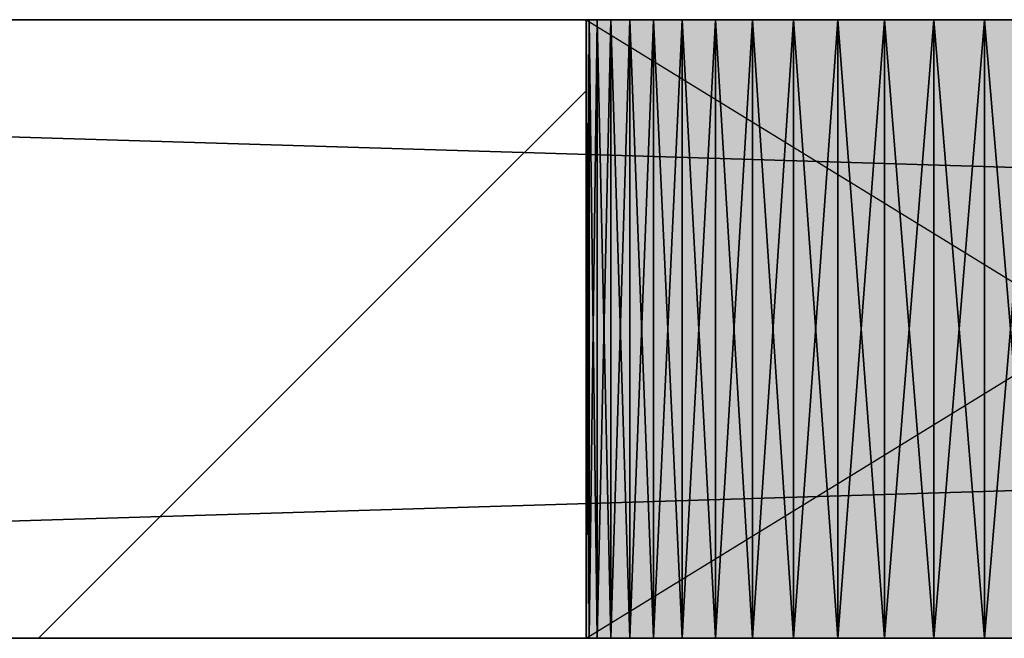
# Model space of a CAD drawing. Header units: millimetres. Extents: x 40580 to 559114, y -343730 to 81020.
# Tile 103 of 256: x 245579 to 245897, y -79493 to -79293. Entities that reach past the tile are written whole.
import ezdxf

# ---------------------------------------------------------------- set-up
doc = ezdxf.new("R2010")
doc.units = ezdxf.units.MM
doc.linetypes.add('______11', pattern=[500, 400, -50, 0, -50])
doc.linetypes.add('______5', pattern=[1100, 800, -100, 100, -100])
for name, color, linetype in [('____________', 7, 'Continuous'), ('___________________', 253, '______5'), ('__________________________', 22, 'Continuous')]:
    doc.layers.add(name, color=color, linetype=linetype)
doc.layers.add('Standard', color=7, linetype='Continuous', lineweight=25)

msp = doc.modelspace()

# ---------------------------------------------------------------- linework, layer by layer
at = {"layer": '____________', "color": 253, "linetype": '______5'}
msp.add_lwpolyline([(245585.12, -79493.15), (245585.12, -79493.15), (245722.31, -79355.96), (245722.31, -79355.96), (245762.15, -79316.12)], dxfattribs=at)
at = {"layer": '___________________', "color": 253, "linetype": '______11'}
msp.add_line((235004.65, -79293.15), (282084.65, -79293.15), dxfattribs=at)
msp.add_line((235004.65, -79293.15), (282084.65, -79293.15), dxfattribs=at)
at = {"layer": '__________________________', "color": 92, "linetype": 'Continuous'}
for p, q in [((246087.15, -79293.15), (245762.15, -79293.15)), ((245762.15, -79293.15), (245762.15, -79493.15)), ((245762.15, -79293.15), (246087.15, -79493.15)), ((245762.15, -79493.15), (246087.15, -79293.15)), ((245762.15, -79493.15), (246087.15, -79493.15))]:
    msp.add_line(p, q, dxfattribs=at)
at = {"layer": 'Standard', "color": 3, "linetype": 'Continuous'}
for points in [[(245762.15, -79493.15), (245762.15, -79293.15), (246087.15, -79493.15)], [(246087.15, -79493.15), (245762.15, -79293.15), (246087.15, -79293.15)]]:
    msp.add_solid(points, dxfattribs=at)

# ---------------------------------------------------------------- meshes
at = {"layer": '____________', "color": 7, "linetype": 'Continuous'}
mesh = msp.add_polyface(dxfattribs=at)
corners = [(250924.65, -79293.15, -3800), (244324.65, -79293.15, -3800), (244324.65, -79293.15, -350), (250924.65, -79293.15, -350), (246079.2, -79293.15, -2469.78), (246073.1, -79293.15, -2453.91), (246065.38, -79293.15, -2438.75), (246056.12, -79293.15, -2424.48), (246045.41, -79293.15, -2411.27), (246033.38, -79293.15, -2399.24), (246020.17, -79293.15, -2388.53), (246005.9, -79293.15, -2379.27), (245990.74, -79293.15, -2371.55), (245974.87, -79293.15, -2365.45), (245958.44, -79293.15, -2361.05), (245941.64, -79293.15, -2358.39), (245924.65, -79293.15, -2357.5), (245907.66, -79293.15, -2358.39), (245890.86, -79293.15, -2361.05), (245874.43, -79293.15, -2365.45), (245858.56, -79293.15, -2371.55), (245843.4, -79293.15, -2379.27), (245829.14, -79293.15, -2388.53), (245815.92, -79293.15, -2399.24), (245803.89, -79293.15, -2411.27), (245793.18, -79293.15, -2424.48), (245783.92, -79293.15, -2438.75), (245776.2, -79293.15, -2453.91), (245770.1, -79293.15, -2469.78), (245765.7, -79293.15, -2486.21), (245763.04, -79293.15, -2503.01), (245762.15, -79293.15, -2520), (245763.04, -79293.15, -2536.99), (245765.7, -79293.15, -2553.79), (245770.1, -79293.15, -2570.22), (245776.2, -79293.15, -2586.09), (245783.92, -79293.15, -2601.25), (245793.18, -79293.15, -2615.52), (245803.89, -79293.15, -2628.73), (245815.92, -79293.15, -2640.76), (245829.14, -79293.15, -2651.47), (245843.4, -79293.15, -2660.73), (245858.56, -79293.15, -2668.45), (245874.43, -79293.15, -2674.55), (245890.86, -79293.15, -2678.95), (245907.66, -79293.15, -2681.61), (245924.65, -79293.15, -2682.5), (245941.64, -79293.15, -2681.61), (245958.44, -79293.15, -2678.95), (245974.87, -79293.15, -2674.55), (245990.74, -79293.15, -2668.45), (246005.9, -79293.15, -2660.73), (246020.17, -79293.15, -2651.47), (246033.38, -79293.15, -2640.76), (246045.41, -79293.15, -2628.73), (246056.12, -79293.15, -2615.52), (246065.38, -79293.15, -2601.25), (246073.1, -79293.15, -2586.09), (246079.2, -79293.15, -2570.22), (246083.6, -79293.15, -2553.79), (246086.26, -79293.15, -2536.99), (246087.15, -79293.15, -2520), (246086.26, -79293.15, -2503.01), (246083.6, -79293.15, -2486.21), (246679.2, -79293.15, -2469.78), (246673.1, -79293.15, -2453.91), (246665.38, -79293.15, -2438.75), (246656.12, -79293.15, -2424.48), (246645.41, -79293.15, -2411.27), (246633.38, -79293.15, -2399.24), (246620.17, -79293.15, -2388.53), (246605.9, -79293.15, -2379.27), (246590.74, -79293.15, -2371.55), (246574.87, -79293.15, -2365.45), (246558.44, -79293.15, -2361.05), (246541.64, -79293.15, -2358.39), (246524.65, -79293.15, -2357.5), (246507.66, -79293.15, -2358.39), (246490.86, -79293.15, -2361.05), (246474.43, -79293.15, -2365.45), (246458.56, -79293.15, -2371.55), (246443.4, -79293.15, -2379.27), (246429.14, -79293.15, -2388.53), (246415.92, -79293.15, -2399.24), (246403.89, -79293.15, -2411.27), (246393.18, -79293.15, -2424.48), (246383.92, -79293.15, -2438.75), (246376.2, -79293.15, -2453.91), (246370.1, -79293.15, -2469.78), (246365.7, -79293.15, -2486.21), (246363.04, -79293.15, -2503.01), (246362.15, -79293.15, -2520), (246363.04, -79293.15, -2536.99), (246365.7, -79293.15, -2553.79), (246370.1, -79293.15, -2570.22), (246376.2, -79293.15, -2586.09), (246383.92, -79293.15, -2601.25), (246393.18, -79293.15, -2615.52), (246403.89, -79293.15, -2628.73), (246415.92, -79293.15, -2640.76), (246429.14, -79293.15, -2651.47), (246443.4, -79293.15, -2660.73), (246458.56, -79293.15, -2668.45), (246474.43, -79293.15, -2674.55), (246490.86, -79293.15, -2678.95), (246507.66, -79293.15, -2681.61), (246524.65, -79293.15, -2682.5), (246541.64, -79293.15, -2681.61), (246558.44, -79293.15, -2678.95), (246574.87, -79293.15, -2674.55), (246590.74, -79293.15, -2668.45), (246605.9, -79293.15, -2660.73), (246620.17, -79293.15, -2651.47), (246633.38, -79293.15, -2640.76), (246645.41, -79293.15, -2628.73), (246656.12, -79293.15, -2615.52), (246665.38, -79293.15, -2601.25), (246673.1, -79293.15, -2586.09), (246679.2, -79293.15, -2570.22), (246683.6, -79293.15, -2553.79), (246686.26, -79293.15, -2536.99), (246687.15, -79293.15, -2520), (246686.26, -79293.15, -2503.01), (246683.6, -79293.15, -2486.21), (248179.2, -79293.15, -2469.78), (248173.1, -79293.15, -2453.91), (248165.38, -79293.15, -2438.75), (248156.12, -79293.15, -2424.48), (248145.41, -79293.15, -2411.27), (248133.38, -79293.15, -2399.24), (248120.17, -79293.15, -2388.53), (248105.9, -79293.15, -2379.27), (248090.74, -79293.15, -2371.55), (248074.87, -79293.15, -2365.45), (248058.44, -79293.15, -2361.05), (248041.64, -79293.15, -2358.39), (248024.65, -79293.15, -2357.5), (248007.66, -79293.15, -2358.39), (247990.86, -79293.15, -2361.05), (247974.43, -79293.15, -2365.45), (247958.56, -79293.15, -2371.55), (247943.4, -79293.15, -2379.27), (247929.14, -79293.15, -2388.53), (247915.92, -79293.15, -2399.24), (247903.89, -79293.15, -2411.27), (247893.18, -79293.15, -2424.48), (247883.92, -79293.15, -2438.75), (247876.2, -79293.15, -2453.91), (247870.1, -79293.15, -2469.78), (247865.7, -79293.15, -2486.21), (247863.04, -79293.15, -2503.01), (247862.15, -79293.15, -2520), (247863.04, -79293.15, -2536.99), (247865.7, -79293.15, -2553.79), (247870.1, -79293.15, -2570.22), (247876.2, -79293.15, -2586.09), (247883.92, -79293.15, -2601.25), (247893.18, -79293.15, -2615.52), (247903.89, -79293.15, -2628.73), (247915.92, -79293.15, -2640.76), (247929.14, -79293.15, -2651.47), (247943.4, -79293.15, -2660.73), (247958.56, -79293.15, -2668.45), (247974.43, -79293.15, -2674.55), (247990.86, -79293.15, -2678.95), (248007.66, -79293.15, -2681.61), (248024.65, -79293.15, -2682.5), (248041.64, -79293.15, -2681.61), (248058.44, -79293.15, -2678.95), (248074.87, -79293.15, -2674.55), (248090.74, -79293.15, -2668.45), (248105.9, -79293.15, -2660.73), (248120.17, -79293.15, -2651.47), (248133.38, -79293.15, -2640.76), (248145.41, -79293.15, -2628.73), (248156.12, -79293.15, -2615.52), (248165.38, -79293.15, -2601.25), (248173.1, -79293.15, -2586.09), (248179.2, -79293.15, -2570.22), (248183.6, -79293.15, -2553.79), (248186.26, -79293.15, -2536.99), (248187.15, -79293.15, -2520), (248186.26, -79293.15, -2503.01), (248183.6, -79293.15, -2486.21)]
mesh.append_faces([[corners[k] for k in face] for face in [(0, 57, 104), (0, 119, 165), (138, 122, 3), (79, 5, 3)]], dxfattribs={"vtx0": -1, "vtx1": -1, "vtx2": -1, "color": 7})
mesh.append_faces([[corners[k] for k in face] for face in [(93, 57, 58), (60, 92, 93), (120, 155, 156), (121, 148, 149), (151, 120, 121), (0, 124, 125), (127, 3, 0), (148, 121, 122), (90, 4, 5), (9, 2, 3), (24, 1, 2)]], dxfattribs={"vtx0": -1, "vtx2": -1, "color": 7})
mesh.append_faces([[corners[k] for k in face] for face in [(58, 59, 93), (59, 60, 93), (60, 61, 92), (61, 62, 92), (62, 63, 92), (63, 4, 92), (93, 94, 57), (94, 95, 57), (95, 96, 57), (96, 97, 57), (97, 98, 57), (98, 99, 57), (99, 100, 57), (100, 101, 57), (101, 102, 57), (102, 103, 57), (103, 104, 57), (104, 105, 0), (105, 106, 0), (106, 107, 0), (107, 108, 0), (108, 109, 0), (109, 110, 0), (110, 111, 0), (111, 112, 0), (112, 113, 0), (113, 114, 0), (114, 115, 0), (115, 116, 0), (116, 117, 0), (117, 118, 0), (118, 119, 0), (119, 120, 156), (156, 157, 119), (157, 158, 119), (158, 159, 119), (159, 160, 119), (160, 161, 119), (161, 162, 119), (162, 163, 119), (163, 164, 119), (164, 165, 119), (165, 166, 0), (166, 167, 0), (167, 168, 0), (168, 169, 0), (169, 170, 0), (170, 171, 0), (171, 172, 0), (172, 173, 0), (173, 174, 0), (174, 175, 0), (175, 176, 0), (176, 177, 0), (177, 178, 0), (178, 179, 0), (179, 180, 0), (180, 181, 0), (181, 182, 0), (182, 183, 0), (183, 124, 0), (149, 150, 121), (150, 151, 121), (151, 152, 120), (152, 153, 120), (153, 154, 120), (154, 155, 120), (125, 126, 0), (126, 127, 0), (127, 128, 3), (128, 129, 3), (129, 130, 3), (130, 131, 3), (131, 132, 3), (132, 133, 3), (133, 134, 3), (134, 135, 3), (135, 136, 3), (136, 137, 3), (137, 138, 3), (138, 139, 122), (139, 140, 122), (140, 141, 122), (141, 142, 122), (142, 143, 122), (143, 144, 122), (144, 145, 122), (145, 146, 122), (146, 147, 122), (147, 148, 122), (122, 123, 3), (123, 64, 3), (64, 65, 3), (65, 66, 3), (66, 67, 3), (67, 68, 3), (68, 69, 3), (69, 70, 3), (70, 71, 3), (71, 72, 3), (72, 73, 3), (73, 74, 3), (74, 75, 3), (75, 76, 3), (76, 77, 3), (77, 78, 3), (78, 79, 3), (79, 80, 5), (80, 81, 5), (81, 82, 5), (82, 83, 5), (83, 84, 5), (84, 85, 5), (85, 86, 5), (86, 87, 5), (87, 88, 5), (88, 89, 5), (89, 90, 5), (90, 91, 4), (91, 92, 4), (5, 6, 3), (6, 7, 3), (7, 8, 3), (8, 9, 3), (9, 10, 2), (10, 11, 2), (11, 12, 2), (12, 13, 2), (13, 14, 2), (14, 15, 2), (15, 16, 2), (16, 17, 2), (17, 18, 2), (18, 19, 2), (19, 20, 2), (20, 21, 2), (21, 22, 2), (22, 23, 2), (23, 24, 2), (24, 25, 1), (25, 26, 1), (26, 27, 1), (27, 28, 1), (28, 29, 1), (29, 30, 1), (30, 31, 1), (31, 32, 1), (32, 33, 1), (33, 34, 1), (34, 35, 1), (35, 36, 1), (36, 37, 1), (37, 38, 1), (38, 39, 1), (39, 40, 1), (40, 41, 1), (41, 42, 1), (42, 43, 1), (43, 44, 1), (44, 45, 1), (45, 46, 1), (46, 47, 1), (47, 48, 1), (48, 49, 1), (49, 50, 1), (50, 51, 1), (51, 52, 1), (0, 1, 52), (52, 53, 0), (53, 54, 0), (54, 55, 0), (55, 56, 0), (56, 57, 0)]], dxfattribs={"vtx1": -1, "vtx2": -1, "color": 7})
mesh = msp.add_polyface(dxfattribs=at)
corners = [(244324.65, -79493.15, -3800), (244324.65, -79293.15, -3800), (250924.65, -79293.15, -3800), (250924.65, -79493.15, -3800)]
mesh.append_faces([[corners[k] for k in face] for face in [(1, 2, 0)]], dxfattribs={"vtx1": -1, "color": 7})
mesh.append_faces([[corners[k] for k in face] for face in [(2, 3, 0)]], dxfattribs={"vtx2": -1, "color": 7})
mesh = msp.add_polyface(dxfattribs=at)
corners = [(244324.65, -79293.15, -350), (244324.65, -79493.15, -350), (250924.65, -79493.15, -350), (250924.65, -79293.15, -350)]
mesh.append_faces([[corners[k] for k in face] for face in [(1, 2, 0)]], dxfattribs={"vtx1": -1, "color": 7})
mesh.append_faces([[corners[k] for k in face] for face in [(2, 3, 0)]], dxfattribs={"vtx2": -1, "color": 7})
mesh = msp.add_polyface(dxfattribs=at)
corners = [(245763.04, -79293.15, -2536.99), (245762.15, -79293.15, -2520), (245762.15, -79493.15, -2520), (245763.04, -79493.15, -2536.99)]
mesh.append_faces([[corners[k] for k in face] for face in [(1, 2, 0)]], dxfattribs={"vtx1": -1, "color": 7})
mesh.append_faces([[corners[k] for k in face] for face in [(2, 3, 0)]], dxfattribs={"vtx2": -1, "color": 7})
mesh = msp.add_polyface(dxfattribs=at)
corners = [(245762.15, -79293.15, -2520), (245763.04, -79293.15, -2503.01), (245763.04, -79493.15, -2503.01), (245762.15, -79493.15, -2520)]
mesh.append_faces([[corners[k] for k in face] for face in [(1, 2, 0)]], dxfattribs={"vtx1": -1, "color": 7})
mesh.append_faces([[corners[k] for k in face] for face in [(2, 3, 0)]], dxfattribs={"vtx2": -1, "color": 7})
mesh = msp.add_polyface(dxfattribs=at)
corners = [(245765.7, -79293.15, -2553.79), (245763.04, -79293.15, -2536.99), (245763.04, -79493.15, -2536.99), (245765.7, -79493.15, -2553.79)]
mesh.append_faces([[corners[k] for k in face] for face in [(1, 2, 0)]], dxfattribs={"vtx1": -1, "color": 7})
mesh.append_faces([[corners[k] for k in face] for face in [(2, 3, 0)]], dxfattribs={"vtx2": -1, "color": 7})
mesh = msp.add_polyface(dxfattribs=at)
corners = [(245763.04, -79293.15, -2503.01), (245765.7, -79293.15, -2486.21), (245765.7, -79493.15, -2486.21), (245763.04, -79493.15, -2503.01)]
mesh.append_faces([[corners[k] for k in face] for face in [(1, 2, 0)]], dxfattribs={"vtx1": -1, "color": 7})
mesh.append_faces([[corners[k] for k in face] for face in [(2, 3, 0)]], dxfattribs={"vtx2": -1, "color": 7})
mesh = msp.add_polyface(dxfattribs=at)
corners = [(245770.1, -79293.15, -2570.22), (245765.7, -79293.15, -2553.79), (245765.7, -79493.15, -2553.79), (245770.1, -79493.15, -2570.22)]
mesh.append_faces([[corners[k] for k in face] for face in [(1, 2, 0)]], dxfattribs={"vtx1": -1, "color": 7})
mesh.append_faces([[corners[k] for k in face] for face in [(2, 3, 0)]], dxfattribs={"vtx2": -1, "color": 7})
mesh = msp.add_polyface(dxfattribs=at)
corners = [(245765.7, -79293.15, -2486.21), (245770.1, -79293.15, -2469.78), (245770.1, -79493.15, -2469.78), (245765.7, -79493.15, -2486.21)]
mesh.append_faces([[corners[k] for k in face] for face in [(1, 2, 0)]], dxfattribs={"vtx1": -1, "color": 7})
mesh.append_faces([[corners[k] for k in face] for face in [(2, 3, 0)]], dxfattribs={"vtx2": -1, "color": 7})
mesh = msp.add_polyface(dxfattribs=at)
corners = [(245776.2, -79293.15, -2586.09), (245770.1, -79293.15, -2570.22), (245770.1, -79493.15, -2570.22), (245776.2, -79493.15, -2586.09)]
mesh.append_faces([[corners[k] for k in face] for face in [(1, 2, 0)]], dxfattribs={"vtx1": -1, "color": 7})
mesh.append_faces([[corners[k] for k in face] for face in [(2, 3, 0)]], dxfattribs={"vtx2": -1, "color": 7})
mesh = msp.add_polyface(dxfattribs=at)
corners = [(245770.1, -79293.15, -2469.78), (245776.2, -79293.15, -2453.91), (245776.2, -79493.15, -2453.91), (245770.1, -79493.15, -2469.78)]
mesh.append_faces([[corners[k] for k in face] for face in [(1, 2, 0)]], dxfattribs={"vtx1": -1, "color": 7})
mesh.append_faces([[corners[k] for k in face] for face in [(2, 3, 0)]], dxfattribs={"vtx2": -1, "color": 7})
mesh = msp.add_polyface(dxfattribs=at)
corners = [(245783.92, -79293.15, -2601.25), (245776.2, -79293.15, -2586.09), (245776.2, -79493.15, -2586.09), (245783.92, -79493.15, -2601.25)]
mesh.append_faces([[corners[k] for k in face] for face in [(1, 2, 0)]], dxfattribs={"vtx1": -1, "color": 7})
mesh.append_faces([[corners[k] for k in face] for face in [(2, 3, 0)]], dxfattribs={"vtx2": -1, "color": 7})
mesh = msp.add_polyface(dxfattribs=at)
corners = [(245776.2, -79293.15, -2453.91), (245783.92, -79293.15, -2438.75), (245783.92, -79493.15, -2438.75), (245776.2, -79493.15, -2453.91)]
mesh.append_faces([[corners[k] for k in face] for face in [(1, 2, 0)]], dxfattribs={"vtx1": -1, "color": 7})
mesh.append_faces([[corners[k] for k in face] for face in [(2, 3, 0)]], dxfattribs={"vtx2": -1, "color": 7})
mesh = msp.add_polyface(dxfattribs=at)
corners = [(245793.18, -79293.15, -2615.52), (245783.92, -79293.15, -2601.25), (245783.92, -79493.15, -2601.25), (245793.18, -79493.15, -2615.52)]
mesh.append_faces([[corners[k] for k in face] for face in [(1, 2, 0)]], dxfattribs={"vtx1": -1, "color": 7})
mesh.append_faces([[corners[k] for k in face] for face in [(2, 3, 0)]], dxfattribs={"vtx2": -1, "color": 7})
mesh = msp.add_polyface(dxfattribs=at)
corners = [(245783.92, -79293.15, -2438.75), (245793.18, -79293.15, -2424.48), (245793.18, -79493.15, -2424.48), (245783.92, -79493.15, -2438.75)]
mesh.append_faces([[corners[k] for k in face] for face in [(1, 2, 0)]], dxfattribs={"vtx1": -1, "color": 7})
mesh.append_faces([[corners[k] for k in face] for face in [(2, 3, 0)]], dxfattribs={"vtx2": -1, "color": 7})
mesh = msp.add_polyface(dxfattribs=at)
corners = [(245803.89, -79293.15, -2628.73), (245793.18, -79293.15, -2615.52), (245793.18, -79493.15, -2615.52), (245803.89, -79493.15, -2628.73)]
mesh.append_faces([[corners[k] for k in face] for face in [(1, 2, 0)]], dxfattribs={"vtx1": -1, "color": 7})
mesh.append_faces([[corners[k] for k in face] for face in [(2, 3, 0)]], dxfattribs={"vtx2": -1, "color": 7})
mesh = msp.add_polyface(dxfattribs=at)
corners = [(245793.18, -79293.15, -2424.48), (245803.89, -79293.15, -2411.27), (245803.89, -79493.15, -2411.27), (245793.18, -79493.15, -2424.48)]
mesh.append_faces([[corners[k] for k in face] for face in [(1, 2, 0)]], dxfattribs={"vtx1": -1, "color": 7})
mesh.append_faces([[corners[k] for k in face] for face in [(2, 3, 0)]], dxfattribs={"vtx2": -1, "color": 7})
mesh = msp.add_polyface(dxfattribs=at)
corners = [(245815.92, -79293.15, -2640.76), (245803.89, -79293.15, -2628.73), (245803.89, -79493.15, -2628.73), (245815.92, -79493.15, -2640.76)]
mesh.append_faces([[corners[k] for k in face] for face in [(1, 2, 0)]], dxfattribs={"vtx1": -1, "color": 7})
mesh.append_faces([[corners[k] for k in face] for face in [(2, 3, 0)]], dxfattribs={"vtx2": -1, "color": 7})
mesh = msp.add_polyface(dxfattribs=at)
corners = [(245803.89, -79293.15, -2411.27), (245815.92, -79293.15, -2399.24), (245815.92, -79493.15, -2399.24), (245803.89, -79493.15, -2411.27)]
mesh.append_faces([[corners[k] for k in face] for face in [(1, 2, 0)]], dxfattribs={"vtx1": -1, "color": 7})
mesh.append_faces([[corners[k] for k in face] for face in [(2, 3, 0)]], dxfattribs={"vtx2": -1, "color": 7})
mesh = msp.add_polyface(dxfattribs=at)
corners = [(245829.14, -79293.15, -2651.47), (245815.92, -79293.15, -2640.76), (245815.92, -79493.15, -2640.76), (245829.14, -79493.15, -2651.47)]
mesh.append_faces([[corners[k] for k in face] for face in [(1, 2, 0)]], dxfattribs={"vtx1": -1, "color": 7})
mesh.append_faces([[corners[k] for k in face] for face in [(2, 3, 0)]], dxfattribs={"vtx2": -1, "color": 7})
mesh = msp.add_polyface(dxfattribs=at)
corners = [(245815.92, -79293.15, -2399.24), (245829.14, -79293.15, -2388.53), (245829.14, -79493.15, -2388.53), (245815.92, -79493.15, -2399.24)]
mesh.append_faces([[corners[k] for k in face] for face in [(1, 2, 0)]], dxfattribs={"vtx1": -1, "color": 7})
mesh.append_faces([[corners[k] for k in face] for face in [(2, 3, 0)]], dxfattribs={"vtx2": -1, "color": 7})
mesh = msp.add_polyface(dxfattribs=at)
corners = [(245843.4, -79293.15, -2660.73), (245829.14, -79293.15, -2651.47), (245829.14, -79493.15, -2651.47), (245843.4, -79493.15, -2660.73)]
mesh.append_faces([[corners[k] for k in face] for face in [(1, 2, 0)]], dxfattribs={"vtx1": -1, "color": 7})
mesh.append_faces([[corners[k] for k in face] for face in [(2, 3, 0)]], dxfattribs={"vtx2": -1, "color": 7})
mesh = msp.add_polyface(dxfattribs=at)
corners = [(245829.14, -79293.15, -2388.53), (245843.4, -79293.15, -2379.27), (245843.4, -79493.15, -2379.27), (245829.14, -79493.15, -2388.53)]
mesh.append_faces([[corners[k] for k in face] for face in [(1, 2, 0)]], dxfattribs={"vtx1": -1, "color": 7})
mesh.append_faces([[corners[k] for k in face] for face in [(2, 3, 0)]], dxfattribs={"vtx2": -1, "color": 7})
mesh = msp.add_polyface(dxfattribs=at)
corners = [(245858.56, -79293.15, -2668.45), (245843.4, -79293.15, -2660.73), (245843.4, -79493.15, -2660.73), (245858.56, -79493.15, -2668.45)]
mesh.append_faces([[corners[k] for k in face] for face in [(1, 2, 0)]], dxfattribs={"vtx1": -1, "color": 7})
mesh.append_faces([[corners[k] for k in face] for face in [(2, 3, 0)]], dxfattribs={"vtx2": -1, "color": 7})
mesh = msp.add_polyface(dxfattribs=at)
corners = [(245843.4, -79293.15, -2379.27), (245858.56, -79293.15, -2371.55), (245858.56, -79493.15, -2371.55), (245843.4, -79493.15, -2379.27)]
mesh.append_faces([[corners[k] for k in face] for face in [(1, 2, 0)]], dxfattribs={"vtx1": -1, "color": 7})
mesh.append_faces([[corners[k] for k in face] for face in [(2, 3, 0)]], dxfattribs={"vtx2": -1, "color": 7})
mesh = msp.add_polyface(dxfattribs=at)
corners = [(245874.43, -79293.15, -2674.55), (245858.56, -79293.15, -2668.45), (245858.56, -79493.15, -2668.45), (245874.43, -79493.15, -2674.55)]
mesh.append_faces([[corners[k] for k in face] for face in [(1, 2, 0)]], dxfattribs={"vtx1": -1, "color": 7})
mesh.append_faces([[corners[k] for k in face] for face in [(2, 3, 0)]], dxfattribs={"vtx2": -1, "color": 7})
mesh = msp.add_polyface(dxfattribs=at)
corners = [(245858.56, -79293.15, -2371.55), (245874.43, -79293.15, -2365.45), (245874.43, -79493.15, -2365.45), (245858.56, -79493.15, -2371.55)]
mesh.append_faces([[corners[k] for k in face] for face in [(1, 2, 0)]], dxfattribs={"vtx1": -1, "color": 7})
mesh.append_faces([[corners[k] for k in face] for face in [(2, 3, 0)]], dxfattribs={"vtx2": -1, "color": 7})
mesh = msp.add_polyface(dxfattribs=at)
corners = [(245890.86, -79293.15, -2678.95), (245874.43, -79293.15, -2674.55), (245874.43, -79493.15, -2674.55), (245890.86, -79493.15, -2678.95)]
mesh.append_faces([[corners[k] for k in face] for face in [(1, 2, 0)]], dxfattribs={"vtx1": -1, "color": 7})
mesh.append_faces([[corners[k] for k in face] for face in [(2, 3, 0)]], dxfattribs={"vtx2": -1, "color": 7})
mesh = msp.add_polyface(dxfattribs=at)
corners = [(245874.43, -79293.15, -2365.45), (245890.86, -79293.15, -2361.05), (245890.86, -79493.15, -2361.05), (245874.43, -79493.15, -2365.45)]
mesh.append_faces([[corners[k] for k in face] for face in [(1, 2, 0)]], dxfattribs={"vtx1": -1, "color": 7})
mesh.append_faces([[corners[k] for k in face] for face in [(2, 3, 0)]], dxfattribs={"vtx2": -1, "color": 7})
mesh = msp.add_polyface(dxfattribs=at)
corners = [(245907.66, -79293.15, -2681.61), (245890.86, -79293.15, -2678.95), (245890.86, -79493.15, -2678.95), (245907.66, -79493.15, -2681.61)]
mesh.append_faces([[corners[k] for k in face] for face in [(1, 2, 0)]], dxfattribs={"vtx1": -1, "color": 7})
mesh.append_faces([[corners[k] for k in face] for face in [(2, 3, 0)]], dxfattribs={"vtx2": -1, "color": 7})
mesh = msp.add_polyface(dxfattribs=at)
corners = [(245890.86, -79293.15, -2361.05), (245907.66, -79293.15, -2358.39), (245907.66, -79493.15, -2358.39), (245890.86, -79493.15, -2361.05)]
mesh.append_faces([[corners[k] for k in face] for face in [(1, 2, 0)]], dxfattribs={"vtx1": -1, "color": 7})
mesh.append_faces([[corners[k] for k in face] for face in [(2, 3, 0)]], dxfattribs={"vtx2": -1, "color": 7})
mesh = msp.add_polyface(dxfattribs=at)
corners = [(244324.65, -79493.15, -3800), (250924.65, -79493.15, -3800), (250924.65, -79493.15, -350), (244324.65, -79493.15, -350), (246083.6, -79493.15, -2553.79), (246079.2, -79493.15, -2570.22), (246073.1, -79493.15, -2586.09), (246065.38, -79493.15, -2601.25), (246056.12, -79493.15, -2615.52), (246045.41, -79493.15, -2628.73), (246033.38, -79493.15, -2640.76), (246020.17, -79493.15, -2651.47), (246005.9, -79493.15, -2660.73), (245990.74, -79493.15, -2668.45), (245974.87, -79493.15, -2674.55), (245958.44, -79493.15, -2678.95), (245941.64, -79493.15, -2681.61), (245924.65, -79493.15, -2682.5), (245907.66, -79493.15, -2681.61), (245890.86, -79493.15, -2678.95), (245874.43, -79493.15, -2674.55), (245858.56, -79493.15, -2668.45), (245843.4, -79493.15, -2660.73), (245829.14, -79493.15, -2651.47), (245815.92, -79493.15, -2640.76), (245803.89, -79493.15, -2628.73), (245793.18, -79493.15, -2615.52), (245783.92, -79493.15, -2601.25), (245776.2, -79493.15, -2586.09), (245770.1, -79493.15, -2570.22), (245765.7, -79493.15, -2553.79), (245763.04, -79493.15, -2536.99), (245762.15, -79493.15, -2520), (245763.04, -79493.15, -2503.01), (245765.7, -79493.15, -2486.21), (245770.1, -79493.15, -2469.78), (245776.2, -79493.15, -2453.91), (245783.92, -79493.15, -2438.75), (245793.18, -79493.15, -2424.48), (245803.89, -79493.15, -2411.27), (245815.92, -79493.15, -2399.24), (245829.14, -79493.15, -2388.53), (245843.4, -79493.15, -2379.27), (245858.56, -79493.15, -2371.55), (245874.43, -79493.15, -2365.45), (245890.86, -79493.15, -2361.05), (245907.66, -79493.15, -2358.39), (245924.65, -79493.15, -2357.5), (245941.64, -79493.15, -2358.39), (245958.44, -79493.15, -2361.05), (245974.87, -79493.15, -2365.45), (245990.74, -79493.15, -2371.55), (246005.9, -79493.15, -2379.27), (246020.17, -79493.15, -2388.53), (246033.38, -79493.15, -2399.24), (246045.41, -79493.15, -2411.27), (246056.12, -79493.15, -2424.48), (246065.38, -79493.15, -2438.75), (246073.1, -79493.15, -2453.91), (246079.2, -79493.15, -2469.78), (246083.6, -79493.15, -2486.21), (246086.26, -79493.15, -2503.01), (246087.15, -79493.15, -2520), (246086.26, -79493.15, -2536.99), (246683.6, -79493.15, -2553.79), (246679.2, -79493.15, -2570.22), (246673.1, -79493.15, -2586.09), (246665.38, -79493.15, -2601.25), (246656.12, -79493.15, -2615.52), (246645.41, -79493.15, -2628.73), (246633.38, -79493.15, -2640.76), (246620.17, -79493.15, -2651.47), (246605.9, -79493.15, -2660.73), (246590.74, -79493.15, -2668.45), (246574.87, -79493.15, -2674.55), (246558.44, -79493.15, -2678.95), (246541.64, -79493.15, -2681.61), (246524.65, -79493.15, -2682.5), (246507.66, -79493.15, -2681.61), (246490.86, -79493.15, -2678.95), (246474.43, -79493.15, -2674.55), (246458.56, -79493.15, -2668.45), (246443.4, -79493.15, -2660.73), (246429.14, -79493.15, -2651.47), (246415.92, -79493.15, -2640.76), (246403.89, -79493.15, -2628.73), (246393.18, -79493.15, -2615.52), (246383.92, -79493.15, -2601.25), (246376.2, -79493.15, -2586.09), (246370.1, -79493.15, -2570.22), (246365.7, -79493.15, -2553.79), (246363.04, -79493.15, -2536.99), (246362.15, -79493.15, -2520), (246363.04, -79493.15, -2503.01), (246365.7, -79493.15, -2486.21), (246370.1, -79493.15, -2469.78), (246376.2, -79493.15, -2453.91), (246383.92, -79493.15, -2438.75), (246393.18, -79493.15, -2424.48), (246403.89, -79493.15, -2411.27), (246415.92, -79493.15, -2399.24), (246429.14, -79493.15, -2388.53), (246443.4, -79493.15, -2379.27), (246458.56, -79493.15, -2371.55), (246474.43, -79493.15, -2365.45), (246490.86, -79493.15, -2361.05), (246507.66, -79493.15, -2358.39), (246524.65, -79493.15, -2357.5), (246541.64, -79493.15, -2358.39), (246558.44, -79493.15, -2361.05), (246574.87, -79493.15, -2365.45), (246590.74, -79493.15, -2371.55), (246605.9, -79493.15, -2379.27), (246620.17, -79493.15, -2388.53), (246633.38, -79493.15, -2399.24), (246645.41, -79493.15, -2411.27), (246656.12, -79493.15, -2424.48), (246665.38, -79493.15, -2438.75), (246673.1, -79493.15, -2453.91), (246679.2, -79493.15, -2469.78), (246683.6, -79493.15, -2486.21), (246686.26, -79493.15, -2503.01), (246687.15, -79493.15, -2520), (246686.26, -79493.15, -2536.99), (248183.6, -79493.15, -2553.79), (248179.2, -79493.15, -2570.22), (248173.1, -79493.15, -2586.09), (248165.38, -79493.15, -2601.25), (248156.12, -79493.15, -2615.52), (248145.41, -79493.15, -2628.73), (248133.38, -79493.15, -2640.76), (248120.17, -79493.15, -2651.47), (248105.9, -79493.15, -2660.73), (248090.74, -79493.15, -2668.45), (248074.87, -79493.15, -2674.55), (248058.44, -79493.15, -2678.95), (248041.64, -79493.15, -2681.61), (248024.65, -79493.15, -2682.5), (248007.66, -79493.15, -2681.61), (247990.86, -79493.15, -2678.95), (247974.43, -79493.15, -2674.55), (247958.56, -79493.15, -2668.45), (247943.4, -79493.15, -2660.73), (247929.14, -79493.15, -2651.47), (247915.92, -79493.15, -2640.76), (247903.89, -79493.15, -2628.73), (247893.18, -79493.15, -2615.52), (247883.92, -79493.15, -2601.25), (247876.2, -79493.15, -2586.09), (247870.1, -79493.15, -2570.22), (247865.7, -79493.15, -2553.79), (247863.04, -79493.15, -2536.99), (247862.15, -79493.15, -2520), (247863.04, -79493.15, -2503.01), (247865.7, -79493.15, -2486.21), (247870.1, -79493.15, -2469.78), (247876.2, -79493.15, -2453.91), (247883.92, -79493.15, -2438.75), (247893.18, -79493.15, -2424.48), (247903.89, -79493.15, -2411.27), (247915.92, -79493.15, -2399.24), (247929.14, -79493.15, -2388.53), (247943.4, -79493.15, -2379.27), (247958.56, -79493.15, -2371.55), (247974.43, -79493.15, -2365.45), (247990.86, -79493.15, -2361.05), (248007.66, -79493.15, -2358.39), (248024.65, -79493.15, -2357.5), (248041.64, -79493.15, -2358.39), (248058.44, -79493.15, -2361.05), (248074.87, -79493.15, -2365.45), (248090.74, -79493.15, -2371.55), (248105.9, -79493.15, -2379.27), (248120.17, -79493.15, -2388.53), (248133.38, -79493.15, -2399.24), (248145.41, -79493.15, -2411.27), (248156.12, -79493.15, -2424.48), (248165.38, -79493.15, -2438.75), (248173.1, -79493.15, -2453.91), (248179.2, -79493.15, -2469.78), (248183.6, -79493.15, -2486.21), (248186.26, -79493.15, -2503.01), (248187.15, -79493.15, -2520), (248186.26, -79493.15, -2536.99)]
mesh.append_faces([[corners[k] for k in face] for face in [(2, 57, 105), (2, 120, 166), (139, 123, 1), (79, 6, 1)]], dxfattribs={"vtx0": -1, "vtx1": -1, "vtx2": -1, "color": 7})
mesh.append_faces([[corners[k] for k in face] for face in [(5, 82, 83), (84, 4, 5), (4, 84, 85), (91, 63, 4), (92, 62, 63), (93, 59, 60), (62, 92, 93), (94, 57, 58), (59, 93, 94), (121, 156, 157), (176, 1, 2), (122, 149, 150), (152, 121, 122), (1, 124, 125), (149, 122, 123), (82, 5, 6), (12, 0, 1)]], dxfattribs={"vtx0": -1, "vtx2": -1, "color": 7})
mesh.append_faces([[corners[k] for k in face] for face in [(83, 84, 5), (85, 86, 4), (86, 87, 4), (87, 88, 4), (88, 89, 4), (89, 90, 4), (90, 91, 4), (91, 92, 63), (60, 61, 93), (61, 62, 93), (58, 59, 94), (94, 95, 57), (95, 96, 57), (96, 97, 57), (97, 98, 57), (98, 99, 57), (99, 100, 57), (100, 101, 57), (101, 102, 57), (102, 103, 57), (103, 104, 57), (104, 105, 57), (105, 106, 2), (106, 107, 2), (107, 108, 2), (108, 109, 2), (109, 110, 2), (110, 111, 2), (111, 112, 2), (112, 113, 2), (113, 114, 2), (114, 115, 2), (115, 116, 2), (116, 117, 2), (117, 118, 2), (118, 119, 2), (119, 120, 2), (120, 121, 157), (157, 158, 120), (158, 159, 120), (159, 160, 120), (160, 161, 120), (161, 162, 120), (162, 163, 120), (163, 164, 120), (164, 165, 120), (165, 166, 120), (166, 167, 2), (167, 168, 2), (168, 169, 2), (169, 170, 2), (170, 171, 2), (171, 172, 2), (172, 173, 2), (173, 174, 2), (174, 175, 2), (175, 176, 2), (176, 177, 1), (177, 178, 1), (178, 179, 1), (179, 180, 1), (180, 181, 1), (181, 182, 1), (182, 183, 1), (183, 124, 1), (150, 151, 122), (151, 152, 122), (152, 153, 121), (153, 154, 121), (154, 155, 121), (155, 156, 121), (125, 126, 1), (126, 127, 1), (127, 128, 1), (128, 129, 1), (129, 130, 1), (130, 131, 1), (131, 132, 1), (132, 133, 1), (133, 134, 1), (134, 135, 1), (135, 136, 1), (136, 137, 1), (137, 138, 1), (138, 139, 1), (139, 140, 123), (140, 141, 123), (141, 142, 123), (142, 143, 123), (143, 144, 123), (144, 145, 123), (145, 146, 123), (146, 147, 123), (147, 148, 123), (148, 149, 123), (123, 64, 1), (64, 65, 1), (65, 66, 1), (66, 67, 1), (67, 68, 1), (68, 69, 1), (69, 70, 1), (70, 71, 1), (71, 72, 1), (72, 73, 1), (73, 74, 1), (74, 75, 1), (75, 76, 1), (76, 77, 1), (77, 78, 1), (78, 79, 1), (79, 80, 6), (80, 81, 6), (81, 82, 6), (6, 7, 1), (7, 8, 1), (8, 9, 1), (9, 10, 1), (10, 11, 1), (11, 12, 1), (12, 13, 0), (13, 14, 0), (14, 15, 0), (15, 16, 0), (16, 17, 0), (17, 18, 0), (18, 19, 0), (19, 20, 0), (20, 21, 0), (21, 22, 0), (22, 23, 0), (23, 24, 0), (24, 25, 0), (25, 26, 0), (26, 27, 0), (27, 28, 0), (28, 29, 0), (29, 30, 0), (30, 31, 0), (31, 32, 0), (32, 33, 0), (33, 34, 0), (34, 35, 0), (35, 36, 0), (36, 37, 0), (37, 38, 0), (38, 39, 0), (39, 40, 0), (3, 0, 40), (40, 41, 3), (41, 42, 3), (42, 43, 3), (43, 44, 3), (44, 45, 3), (45, 46, 3), (46, 47, 3), (47, 48, 3), (48, 49, 3), (49, 50, 3), (50, 51, 3), (51, 52, 3), (52, 53, 3), (53, 54, 3), (54, 55, 3), (2, 3, 55), (55, 56, 2), (56, 57, 2)]], dxfattribs={"vtx1": -1, "vtx2": -1, "color": 7})

doc.saveas('drawing.dxf')
